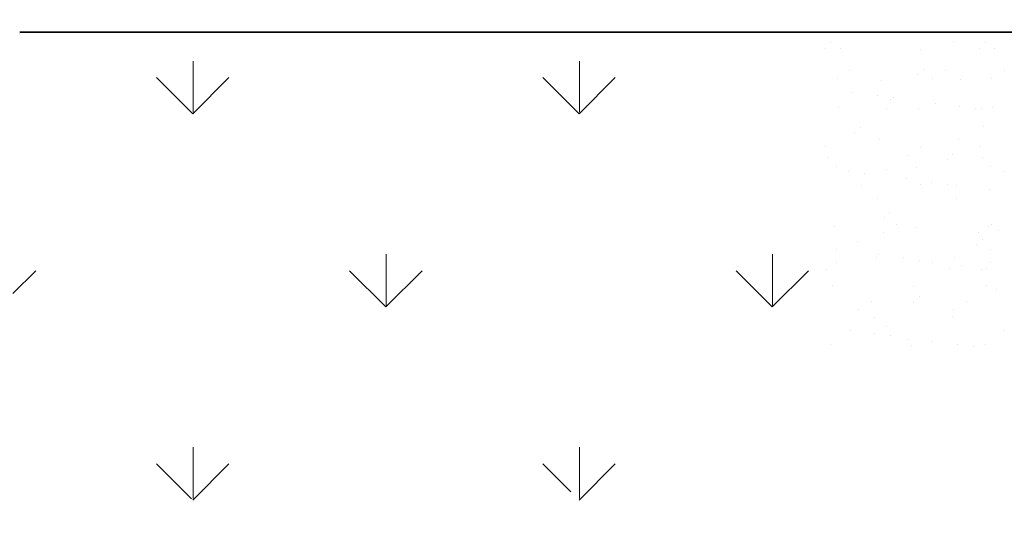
# Model space of a CAD drawing. Extents: x 8447392 to 8536225, y 5996969 to 6031026.
# Tile 5 of 37: x 8451059 to 8451380, y 6006766 to 6006927. Entities that reach past the tile are written whole.
import ezdxf

# ---------------------------------------------------------------- set-up
doc = ezdxf.new("R2010")
doc.units = 0
doc.header["$MEASUREMENT"] = 0
doc.layers.add('A_LINIA CIENKA', color=250, linetype='CONTINUOUS', lineweight=9)
doc.layers.add('A_LINIA GRUBA', color=250, linetype='CONTINUOUS', lineweight=40)

msp = doc.modelspace()

# ---------------------------------------------------------------- hatches: boundary and pattern name
at = {"layer": 'A_LINIA CIENKA', "linetype": 'ByBlock'}
h = msp.add_hatch(dxfattribs=at)
h.set_pattern_fill('GRASS', color=256, scale=88.9, style=0)
h.set_pattern_definition([(90, (424582480.3275405, -517313254.0895095), (62.86179283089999, 62.86179283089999), [16.66875, -109.0548357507]), (135, (424582480.3275405, -517313254.0895095), (62.86179284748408, 62.86179284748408), [16.66875, -72.23125]), (45.00000000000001, (424582480.3275405, -517313254.0895095), (62.86179284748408, -62.86179284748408), [16.66875, -72.23125])])
h.paths.add_polyline_path([(8451059.309708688, 6006923.263844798), (8451325.07839284, 6006927.466132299), (8451325.07839284, 6006769.707746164), (8451059.309708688, 6006765.505458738)])

# ---------------------------------------------------------------- linework, layer by layer
msp.add_line((8451429.913109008, 6006923.263844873), (8451059.309708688, 6006923.263844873), dxfattribs=at)
at = {"layer": 'A_LINIA GRUBA', "linetype": 'ByBlock'}
for p, q in [((8452274.46310899, 6006923.939364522), (8451059.309708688, 6006923.263844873)), ((8451323.294726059, 6006919.938379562), (8451323.294726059, 6006919.938379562)), ((8451363.309236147, 6006920.282091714), (8451363.309236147, 6006920.282091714)), ((8451373.496365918, 6006919.938379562), (8451373.496365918, 6006919.938379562)), ((8451321.451532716, 6006918.249404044), (8451321.451532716, 6006918.249404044)), ((8451326.37237127, 6006918.078688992), (8451326.37237127, 6006918.078688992)), ((8451352.548282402, 6006917.744808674), (8451352.548282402, 6006917.744808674)), ((8451371.653172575, 6006918.249404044), (8451371.653172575, 6006918.249404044)), ((8451376.574011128, 6006918.078688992), (8451376.574011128, 6006918.078688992)), ((8451329.487544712, 6006911.083465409), (8451329.487544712, 6006911.083465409)), ((8451353.3559921, 6006911.16162391), (8451353.3559921, 6006911.16162391)), ((8451360.6289633, 6006911.026874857), (8451360.6289633, 6006911.026874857)), ((8451379.68918457, 6006911.083465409), (8451379.68918457, 6006911.083465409)), ((8451325.270587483, 6006908.396967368), (8451325.270587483, 6006908.396967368)), ((8451339.859378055, 6006907.729744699), (8451339.859378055, 6006907.729744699)), ((8451351.512798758, 6006909.472648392), (8451351.512798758, 6006909.472648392)), ((8451356.412006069, 6006908.340376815), (8451356.412006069, 6006908.340376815)), ((8451365.44027418, 6006907.852435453), (8451365.44027418, 6006907.852435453)), ((8451375.472227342, 6006908.396967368), (8451375.472227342, 6006908.396967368)), ((8451330.238846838, 6006903.88553375), (8451330.238846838, 6006903.88553375)), ((8451338.368694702, 6006902.815218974), (8451338.368694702, 6006902.815218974)), ((8451342.812926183, 6006901.500683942), (8451342.812926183, 6006901.500683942)), ((8451343.573780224, 6006902.129956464), (8451343.573780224, 6006902.129956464)), ((8451325.74243768, 6006898.810451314), (8451325.74243768, 6006898.810451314)), ((8451341.230960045, 6006898.668983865), (8451341.230960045, 6006898.668983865)), ((8451351.918348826, 6006898.476570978), (8451351.918348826, 6006898.476570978)), ((8451357.156574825, 6006900.341747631), (8451357.156574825, 6006900.341747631)), ((8451365.286422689, 6006899.271432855), (8451365.286422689, 6006899.271432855)), ((8451370.49150821, 6006898.586170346), (8451370.49150821, 6006898.586170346)), ((8451372.372378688, 6006898.612393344), (8451372.372378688, 6006898.612393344)), ((8451375.944077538, 6006898.810451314), (8451375.944077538, 6006898.810451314)), ((8451332.859682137, 6006892.380216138), (8451332.859682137, 6006892.380216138)), ((8451372.874192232, 6006892.723928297), (8451372.874192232, 6006892.723928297)), ((8451331.016488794, 6006890.69124062), (8451331.016488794, 6006890.69124062)), ((8451339.229444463, 6006888.461507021), (8451339.229444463, 6006888.461507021)), ((8451364.810340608, 6006888.584197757), (8451364.810340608, 6006888.584197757)), ((8451321.411261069, 6006886.042443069), (8451321.411261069, 6006886.042443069)), ((8451352.552679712, 6006885.985852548), (8451352.552679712, 6006885.985852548)), ((8451371.612900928, 6006886.042443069), (8451371.612900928, 6006886.042443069)), ((8451322.31661622, 6006882.71927617), (8451322.31661622, 6006882.71927617)), ((8451348.335722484, 6006883.299354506), (8451348.335722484, 6006883.299354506)), ((8451361.077754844, 6006881.914484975), (8451361.077754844, 6006881.914484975)), ((8451362.920948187, 6006883.603460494), (8451362.920948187, 6006883.603460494)), ((8451372.51825608, 6006882.71927617), (8451372.51825608, 6006882.71927617)), ((8451325.112504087, 6006879.542213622), (8451325.112504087, 6006879.542213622)), ((8451329.148733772, 6006878.137544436), (8451329.148733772, 6006878.137544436)), ((8451341.227825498, 6006878.828556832), (8451341.227825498, 6006878.828556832)), ((8451351.288415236, 6006879.208333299), (8451351.288415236, 6006879.208333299)), ((8451375.314143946, 6006879.542213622), (8451375.314143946, 6006879.542213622)), ((8451379.350373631, 6006878.137544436), (8451379.350373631, 6006878.137544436)), ((8451334.353819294, 6006877.452281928), (8451334.353819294, 6006877.452281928)), ((8451347.936613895, 6006875.664073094), (8451347.936613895, 6006875.664073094)), ((8451333.154676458, 6006873.627961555), (8451333.154676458, 6006873.627961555)), ((8451352.37788227, 6006873.942520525), (8451352.37788227, 6006873.942520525)), ((8451356.066461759, 6006874.593758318), (8451356.066461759, 6006874.593758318)), ((8451361.27154728, 6006873.908495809), (8451361.27154728, 6006873.908495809)), ((8451364.296095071, 6006873.57137102), (8451364.296095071, 6006873.57137102)), ((8451374.854341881, 6006872.120286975), (8451374.854341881, 6006872.120286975)), ((8451338.599510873, 6006869.193269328), (8451338.599510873, 6006869.193269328)), ((8451364.180407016, 6006869.315960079), (8451364.180407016, 6006869.315960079)), ((8451340.58144488, 6006863.133077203), (8451340.58144488, 6006863.133077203)), ((8451342.424638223, 6006864.822052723), (8451342.424638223, 6006864.822052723)), ((8451324.482570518, 6006860.273975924), (8451324.482570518, 6006860.273975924)), ((8451344.476396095, 6006860.944830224), (8451344.476396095, 6006860.944830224)), ((8451350.658481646, 6006859.940095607), (8451350.658481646, 6006859.940095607)), ((8451374.684210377, 6006860.273975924), (8451374.684210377, 6006860.273975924)), ((8451375.61781472, 6006860.88823969), (8451375.61781472, 6006860.88823969)), ((8451377.667413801, 6006858.967015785), (8451377.667413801, 6006858.967015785)), ((8451340.259438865, 6006858.258332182), (8451340.259438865, 6006858.258332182)), ((8451371.40085749, 6006858.201741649), (8451371.40085749, 6006858.201741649)), ((8451372.48590427, 6006856.04529707), (8451372.48590427, 6006856.04529707)), ((8451325.133858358, 6006852.774607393), (8451325.133858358, 6006852.774607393)), ((8451331.881572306, 6006855.161112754), (8451331.881572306, 6006855.161112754)), ((8451370.64271093, 6006854.356321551), (8451370.64271093, 6006854.356321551)), ((8451375.335498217, 6006852.774607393), (8451375.335498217, 6006852.774607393)), ((8451337.969577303, 6006849.92503163), (8451337.969577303, 6006849.92503163)), ((8451338.716652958, 6006850.98639856), (8451338.716652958, 6006850.98639856)), ((8451346.846500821, 6006849.916083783), (8451346.846500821, 6006849.916083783)), ((8451352.051586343, 6006849.230821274), (8451352.051586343, 6006849.230821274)), ((8451363.550473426, 6006850.047722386), (8451363.550473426, 6006850.047722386)), ((8451321.928328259, 6006846.040644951), (8451321.928328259, 6006846.040644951)), ((8451325.07839284, 6006848.586939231), (8451325.07839284, 6006848.586939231)), ((8451356.219811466, 6006848.530348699), (8451356.219811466, 6006848.530348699)), ((8451361.942838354, 6006846.384357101), (8451361.942838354, 6006846.384357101)), ((8451365.634380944, 6006847.44261244), (8451365.634380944, 6006847.44261244)), ((8451372.129968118, 6006846.040644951), (8451372.129968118, 6006846.040644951)), ((8451373.764228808, 6006846.372297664), (8451373.764228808, 6006846.372297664)), ((8451375.2800327, 6006848.586939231), (8451375.2800327, 6006848.586939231)), ((8451323.852636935, 6006841.005738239), (8451323.852636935, 6006841.005738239)), ((8451350.028548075, 6006840.671857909), (8451350.028548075, 6006840.671857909)), ((8451374.054276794, 6006841.005738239), (8451374.054276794, 6006841.005738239)), ((8451377.03748021, 6006839.698778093), (8451377.03748021, 6006839.698778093)), ((8451351.989594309, 6006837.263889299), (8451351.989594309, 6006837.263889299)), ((8451332.183155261, 6006833.217309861), (8451332.183155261, 6006833.217309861)), ((8451336.40011249, 6006835.903807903), (8451336.40011249, 6006835.903807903)), ((8451350.146400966, 6006835.574913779), (8451350.146400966, 6006835.574913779)), ((8451363.324573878, 6006833.160719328), (8451363.324573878, 6006833.160719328)), ((8451367.541531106, 6006835.84721737), (8451367.541531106, 6006835.84721737)), ((8451337.33964372, 6006830.656793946), (8451337.33964372, 6006830.656793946)), ((8451362.920539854, 6006830.779484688), (8451362.920539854, 6006830.779484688)), ((8451341.446528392, 6006827.60294933), (8451341.446528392, 6006827.60294933)), ((8451329.49669203, 6006826.308724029), (8451329.49669203, 6006826.308724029)), ((8451337.626539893, 6006825.238409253), (8451337.626539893, 6006825.238409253)), ((8451342.831625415, 6006824.553146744), (8451342.831625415, 6006824.553146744)), ((8451379.698331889, 6006826.308724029), (8451379.698331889, 6006826.308724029)), ((8451323.222703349, 6006821.737500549), (8451323.222703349, 6006821.737500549)), ((8451348.143527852, 6006823.489326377), (8451348.143527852, 6006823.489326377)), ((8451349.398614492, 6006821.403620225), (8451349.398614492, 6006821.403620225)), ((8451356.414420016, 6006822.76493791), (8451356.414420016, 6006822.76493791)), ((8451364.54426788, 6006821.694623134), (8451364.54426788, 6006821.694623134)), ((8451369.749353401, 6006821.009360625), (8451369.749353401, 6006821.009360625)), ((8451373.424343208, 6006821.737500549), (8451373.424343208, 6006821.737500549))]:
    msp.add_line(p, q, dxfattribs=at)

doc.saveas('drawing.dxf')
